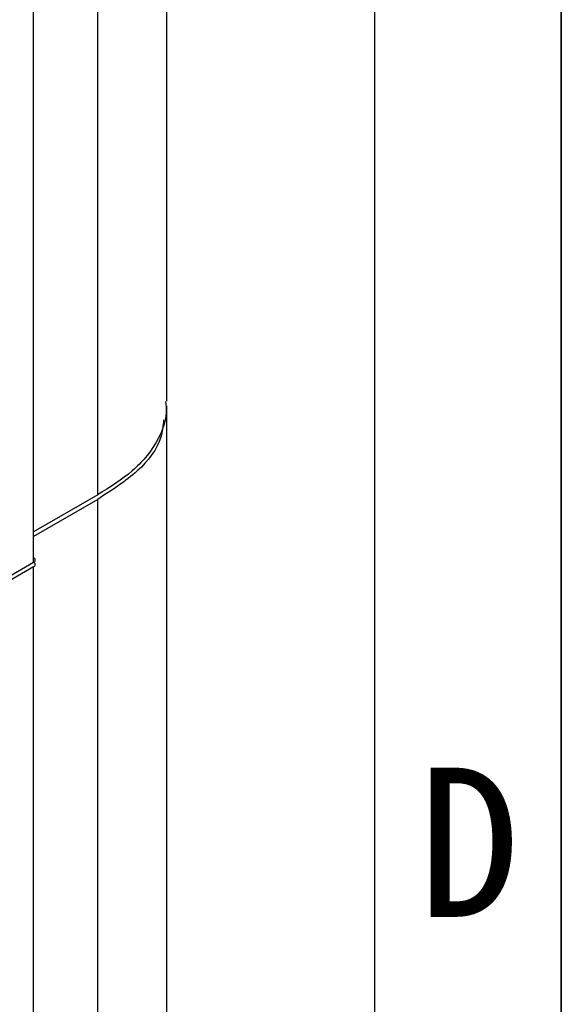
# Model space of a CAD drawing. Header units: millimetres. Extents: x 0 to 423, y 0 to 297.
# Tile 24 of 39: x 405 to 420, y 120 to 146. Entities that reach past the tile are written whole.
import ezdxf

# ---------------------------------------------------------------- set-up
doc = ezdxf.new("R2010")
doc.units = ezdxf.units.MM
doc.layers.add('实线', color=2, linetype='Continuous', lineweight=25)
doc.styles.add('SLDTEXTSTYLE1', font='SIMSUN.TTC')

# ---------------------------------------------------------------- blocks, each defined once
blk = doc.blocks.new('SW_NOTE_0_9')
at = {"color": 0, "linetype": 'Continuous', "lineweight": 18, "insert": (1.188, 4.655), "char_height": 4, "attachment_point": 2, "style": 'SLDTEXTSTYLE1'}
blk.add_mtext('D', dxfattribs=at)
blk = doc.blocks.new('GB_A3_A')
at = {"color": 3, "lineweight": 35, "true_color": 0x00ff00}
blk.add_line((420, 297), (420, 0), dxfattribs=at)
at = {"lineweight": 25}
blk.add_line((415, 5), (415, 292), dxfattribs=at)
at = {"color": 190, "linetype": 'Continuous', "lineweight": 18, "true_color": 0x8000ff}
blk.add_blockref('SW_NOTE_0_9', (416.336, 121.454), dxfattribs=at)

msp = doc.modelspace()

# ---------------------------------------------------------------- linework, layer by layer
at = {"layer": '实线', "color": 2, "linetype": 'Continuous', "lineweight": 25, "true_color": 0xffff00}
for p, q in [((409.4323, 135.9233), (409.4323, 185.6597)), ((407.5787, 133.419), (407.5787, 183.2279)), ((405.8613, 131.6111), (405.8613, 181.2159)), ((405.8625, 131.7328), (405.8631, 181.2175)), ((409.4323, 92.7193), (409.4323, 135.8008)), ((407.5787, 133.419), (405.8625, 132.4282)), ((407.5787, 133.2965), (405.8625, 132.3057)), ((407.5787, 90.1423), (407.5787, 133.2965)), ((369.1589, 110.4233), (405.8613, 131.6111)), ((405.8611, 131.4885), (369.159, 110.3009)), ((405.8611, 131.611), (405.8623, 131.6103)), ((405.8611, 88.5385), (405.8611, 131.4885)), ((405.8629, 88.6599), (405.8623, 131.4895))]:
    msp.add_line(p, q, dxfattribs=at)
for centre, start, end in [((405.8383, 131.6722), 290.62874, 68.23654), ((405.8381, 131.5497), 290.63699, 68.30382)]:
    msp.add_arc(centre, 0.0653, start, end, dxfattribs=at)
for points, knots in [([(409.3987, 135.9228), (409.4077, 135.8225), (409.4413, 135.4454), (409.2337, 134.9321), (408.8776, 134.417), (408.4, 133.9306), (407.9071, 133.6235), (407.5787, 133.419)], [0, 0, 0, 0, 0.1074855, 0.4041633, 0.553217, 0.7023461, 1, 1, 1, 1]), ([(409.3446, 135.4232), (409.33, 135.2696), (409.2844, 134.7899), (408.7103, 134.0253), (407.9558, 133.5394), (407.5787, 133.2965)], [0, 0, 0, 0, 0.1906166, 0.5954326, 1, 1, 1, 1])]:
    msp.add_open_spline(points, degree=3, knots=knots, dxfattribs=at)

# ---------------------------------------------------------------- block references
at = {"color": 7, "linetype": 'Continuous'}
msp.add_blockref('GB_A3_A', (0, 0), dxfattribs=at)

doc.saveas('drawing.dxf')
